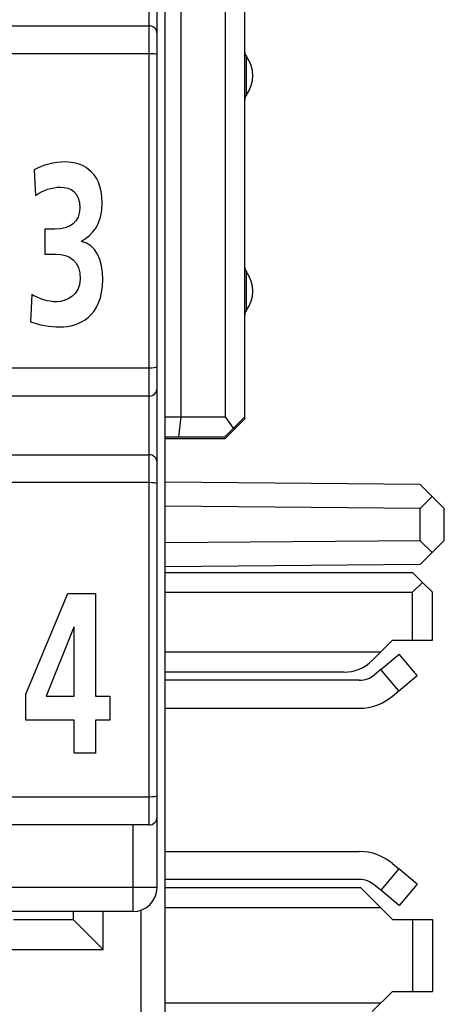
# Model space of a CAD drawing. Extents: x 0 to 183, y 0 to 175.
# Tile 22 of 31: x 10.18 to 15.5, y 101.99 to 114.33. Entities that reach past the tile are written whole.
import ezdxf

# ---------------------------------------------------------------- set-up
doc = ezdxf.new("R2010")
doc.units = 0
doc.header["$LTSCALE"] = 11.368745
doc.header["$MEASUREMENT"] = 0
doc.layers.get('0').update_dxf_attribs({"linetype": 'CONTINUOUS'})

msp = doc.modelspace()

# ---------------------------------------------------------------- linework, layer by layer
at = {"color": 7, "linetype": 'CONTINUOUS'}
for p, q in [((11.9996, 18.702), (11.9996, 138.3352)), ((11.8997, 103.4522), (11.8997, 125.6521)), ((11.7994, 104.237), (11.7994, 125.002)), ((12.1994, 123.3022), (12.1994, 109.3523)), ((12.7582, 109.3523), (12.7582, 123.3022)), ((12.9997, 109.3272), (12.9997, 123.327)), ((6.7496, 114.2523), (11.7994, 114.2523)), ((11.7994, 113.9023), (8.8494, 113.9023)), ((13.0197, 113.3872), (13.0197, 113.8671)), ((13.0197, 110.6873), (13.0197, 111.1672)), ((11.7994, 109.9621), (9.7245, 109.9621)), ((11.7994, 109.6121), (8.7846, 109.6121)), ((11.9996, 109.3523), (12.7582, 109.3523)), ((12.1994, 109.3523), (12.1667, 109.1022)), ((12.7496, 109.077), (12.9997, 109.3272)), ((12.8581, 109.2107), (12.7582, 109.3523)), ((12.9997, 109.3523), (12.8581, 109.2107)), ((12.7496, 109.1022), (12.8581, 109.2107)), ((12.8747, 109.2021), (12.8619, 109.2145)), ((11.9996, 109.1022), (12.7496, 109.1022)), ((12.7496, 109.077), (11.9996, 109.077)), ((6.7496, 108.8772), (11.7994, 108.8772)), ((11.7994, 108.5272), (8.8494, 108.5272)), ((15.197, 108.5048), (11.9996, 108.5327)), ((15.197, 108.5048), (15.3483, 108.3536)), ((15.197, 108.2048), (15.3483, 108.3536)), ((15.3483, 108.3536), (15.4995, 108.202)), ((15.197, 108.2048), (11.9996, 108.2327)), ((15.197, 107.7996), (15.197, 108.2048)), ((15.4995, 107.802), (15.4995, 108.202)), ((15.197, 107.7996), (11.9996, 107.7717)), ((15.197, 107.7996), (15.3483, 107.6508)), ((15.3483, 107.6508), (15.4995, 107.802)), ((15.197, 107.4996), (15.3483, 107.6508)), ((15.197, 107.4996), (11.9996, 107.4716)), ((11.9996, 107.402), (15.0995, 107.402)), ((15.2246, 107.2773), (15.0995, 107.402)), ((15.0995, 107.1523), (15.2246, 107.2773)), ((15.3496, 107.1523), (15.2246, 107.2773)), ((10.2566, 105.8755), (10.7806, 107.1356)), ((10.7806, 107.1356), (11.1299, 107.1356)), ((11.1299, 107.1356), (11.1299, 105.8499)), ((11.9996, 107.1523), (15.0995, 107.1523)), ((15.0995, 106.5521), (15.0995, 107.1523)), ((15.3496, 106.5521), (15.3496, 107.1523)), ((10.8569, 106.7175), (10.5094, 105.8499)), ((10.8608, 106.7175), (10.8569, 106.7175)), ((10.8608, 105.8499), (10.8608, 106.7175)), ((14.6996, 106.4023), (14.8494, 106.5521)), ((14.8494, 106.5521), (15.3496, 106.5521)), ((14.6996, 106.4023), (11.9996, 106.4023)), ((14.5958, 106.2986), (14.6996, 106.4023)), ((14.703, 106.1845), (14.9328, 106.3775)), ((15.1578, 106.1091), (14.9328, 106.3775)), ((14.2424, 106.1522), (11.9996, 106.1522)), ((14.703, 106.1845), (14.6265, 106.1201)), ((14.928, 105.9165), (14.703, 106.1845)), ((14.4336, 106.0502), (11.9996, 106.0502)), ((14.928, 105.9165), (15.1578, 106.1091)), ((10.2566, 105.552), (10.2566, 105.8755)), ((14.8515, 105.8521), (14.928, 105.9165)), ((10.5094, 105.8499), (10.8608, 105.8499)), ((11.1299, 105.8499), (11.3085, 105.8499)), ((11.3085, 105.8499), (11.3085, 105.552)), ((11.9996, 105.7002), (14.4336, 105.7002)), ((10.8608, 105.552), (10.2566, 105.552)), ((10.8608, 105.1367), (10.8608, 105.552)), ((11.1299, 105.552), (11.1299, 105.1367)), ((11.3085, 105.552), (11.1299, 105.552)), ((11.1299, 105.1367), (10.8608, 105.1367)), ((11.7994, 104.5871), (9.7245, 104.5871)), ((11.7994, 104.237), (8.7846, 104.237)), ((11.5996, 103.1522), (11.5996, 104.237)), ((11.9996, 103.9043), (14.4336, 103.9043)), ((14.928, 103.6879), (14.703, 103.4199)), ((14.8515, 103.7523), (14.928, 103.6879)), ((15.1578, 103.495), (14.928, 103.6879)), ((14.4336, 103.5542), (11.9996, 103.5542)), ((11.8997, 103.4522), (3.5994, 103.4522)), ((11.9996, 103.4522), (14.4494, 103.4522)), ((14.4494, 103.4522), (14.8494, 103.0523)), ((14.703, 103.4199), (14.6265, 103.484)), ((14.9328, 103.2269), (14.703, 103.4199)), ((15.1578, 103.495), (14.9328, 103.2269)), ((11.5996, 103.1522), (3.5994, 103.1522)), ((10.8497, 103.1522), (10.8497, 103.0523)), ((11.2245, 102.6771), (11.2245, 103.1522)), ((11.6995, 101.1351), (11.6995, 103.1694)), ((11.9996, 103.2021), (14.6996, 103.2021)), ((10.0997, 103.0523), (10.8497, 103.0523)), ((10.8497, 103.0523), (11.2245, 102.6771)), ((14.8494, 103.0523), (15.3496, 103.0523)), ((15.0995, 103.0523), (15.0995, 102.1521)), ((15.3496, 103.0523), (15.3496, 102.1521)), ((1.2747, 102.6771), (11.2245, 102.6771)), ((14.5958, 101.8985), (14.8494, 102.1521)), ((14.8494, 102.1521), (15.3496, 102.1521)), ((14.6996, 102.0022), (11.9996, 102.0022))]:
    msp.add_line(p, q, dxfattribs=at)
for centre, radius, start, end in [((11.7996, 114.1522), 0.1001, 359.92619, 90.07521), ((12.6991, 113.6272), 0.4005, 323.18823, 36.81177), ((12.6991, 110.9272), 0.4005, 323.18822, 36.81178), ((14.2424, 106.6519), 0.4998, 269.99988, 315.01065), ((14.4336, 106.3513), 0.3011, 269.99735, 309.84432), ((14.4338, 106.3504), 0.6502, 269.98099, 309.97125), ((11.7996, 104.3372), 0.1001, 269.92479, 0.07381), ((14.4337, 103.254), 0.6502, 50.02449, 90.01473), ((14.4337, 103.2547), 0.2995, 49.93993, 90.0333), ((11.5996, 103.4523), 0.3001, 270.00148, 359.9975)]:
    msp.add_arc(centre, radius, start, end, dxfattribs=at)
for points, knots in [([(11.8997, 113.8892), (11.8994, 113.8898), (11.898, 113.8912), (11.898, 113.8912), (11.898, 113.8912), (11.8952, 113.8929), (11.8952, 113.8929), (11.8952, 113.8929), (11.886, 113.8957), (11.886, 113.8957), (11.886, 113.8957), (11.8622, 113.8992), (11.8622, 113.8992), (11.8622, 113.8992), (11.8322, 113.9015), (11.8322, 113.9015), (11.8322, 113.9015), (11.7994, 113.9023), (11.7994, 113.9023)], [0, 0, 0, 0, 1, 1, 1, 2, 2, 2, 3, 3, 3, 4, 4, 4, 5, 5, 5, 6, 6, 6, 6]), ([(10.3308, 110.884), (10.4271, 110.8296), (10.5315, 110.7924), (10.6421, 110.7924), (10.7585, 110.7924), (10.9372, 110.8726), (10.9372, 111.0759), (10.9372, 111.3107), (10.8066, 111.388), (10.6279, 111.388), (10.6279, 111.388), (10.4913, 111.388), (10.4913, 111.388), (10.4913, 111.388), (10.4913, 111.7031), (10.4913, 111.7031), (10.4913, 111.7031), (10.6199, 111.7031), (10.6199, 111.7031), (10.8087, 111.7031), (10.9311, 111.7918), (10.9311, 111.9666), (10.9311, 112.1669), (10.8168, 112.23), (10.6901, 112.23), (10.5797, 112.23), (10.4733, 112.1928), (10.3749, 112.1241), (10.3749, 112.1241), (10.3589, 112.4448), (10.3589, 112.4448), (10.4714, 112.5078), (10.6059, 112.545), (10.7504, 112.545), (10.923, 112.545), (11.2122, 112.4591), (11.2122, 112.0324), (11.2122, 111.7603), (11.0938, 111.6314), (10.9513, 111.5542), (10.9513, 111.5542), (10.9513, 111.5484), (10.9513, 111.5484), (11.1299, 111.5141), (11.2183, 111.3165), (11.2183, 111.073), (11.2183, 110.5977), (10.9151, 110.4773), (10.6822, 110.4773), (10.5598, 110.4773), (10.4192, 110.5004), (10.3148, 110.5433), (10.3148, 110.5433), (10.3308, 110.884), (10.3308, 110.884)], [0, 0, 0, 0, 1, 1, 1, 2, 2, 2, 3, 3, 3, 4, 4, 4, 5, 5, 5, 6, 6, 6, 7, 7, 7, 8, 8, 8, 9, 9, 9, 10, 10, 10, 11, 11, 11, 12, 12, 12, 13, 13, 13, 14, 14, 14, 15, 15, 15, 16, 16, 16, 17, 17, 17, 18, 18, 18, 18]), ([(11.8997, 109.9752), (11.8994, 109.9745), (11.898, 109.9731), (11.898, 109.9731), (11.898, 109.9731), (11.8952, 109.9714), (11.8952, 109.9714), (11.8952, 109.9714), (11.886, 109.9686), (11.886, 109.9686), (11.886, 109.9686), (11.8622, 109.9652), (11.8622, 109.9652), (11.8622, 109.9652), (11.8322, 109.9628), (11.8322, 109.9628), (11.8322, 109.9628), (11.7994, 109.9621), (11.7994, 109.9621)], [0, 0, 0, 0, 1, 1, 1, 2, 2, 2, 3, 3, 3, 4, 4, 4, 5, 5, 5, 6, 6, 6, 6]), ([(11.8997, 108.5141), (11.8994, 108.5148), (11.898, 108.5162), (11.898, 108.5162), (11.898, 108.5162), (11.8952, 108.5179), (11.8952, 108.5179), (11.8952, 108.5179), (11.886, 108.5207), (11.886, 108.5207), (11.886, 108.5207), (11.8622, 108.5241), (11.8622, 108.5241), (11.8622, 108.5241), (11.8322, 108.5265), (11.8322, 108.5265), (11.8322, 108.5265), (11.7994, 108.5272), (11.7994, 108.5272)], [0, 0, 0, 0, 1, 1, 1, 2, 2, 2, 3, 3, 3, 4, 4, 4, 5, 5, 5, 6, 6, 6, 6]), ([(11.8997, 104.6005), (11.8994, 104.5995), (11.898, 104.5981), (11.898, 104.5981), (11.898, 104.5981), (11.8952, 104.5964), (11.8952, 104.5964), (11.8952, 104.5964), (11.886, 104.5936), (11.886, 104.5936), (11.886, 104.5936), (11.8622, 104.5902), (11.8622, 104.5902), (11.8622, 104.5902), (11.8322, 104.5878), (11.8322, 104.5878), (11.8322, 104.5878), (11.7994, 104.5871), (11.7994, 104.5871)], [0, 0, 0, 0, 1, 1, 1, 2, 2, 2, 3, 3, 3, 4, 4, 4, 5, 5, 5, 6, 6, 6, 6])]:
    msp.add_open_spline(points, degree=3, knots=knots, dxfattribs=at)
for points in [[(12.9997, 113.9271), (12.9997, 113.9057), (13.0066, 113.8843), (13.0197, 113.8671)], [(13.0197, 113.3872), (13.0066, 113.37), (12.9997, 113.349), (12.9997, 113.3273)], [(12.9997, 111.2271), (12.9997, 111.2054), (13.0066, 111.1844), (13.0197, 111.1672)], [(13.0197, 110.6873), (13.0066, 110.6697), (12.9997, 110.6487), (12.9997, 110.627)], [(11.7994, 109.6121), (11.8549, 109.6121), (11.8997, 109.6569), (11.8997, 109.7123)], [(11.8997, 108.7773), (11.8997, 108.8325), (11.8549, 108.8772), (11.7994, 108.8772)]]:
    msp.add_open_spline(points, degree=3, dxfattribs=at)

doc.saveas('drawing.dxf')
